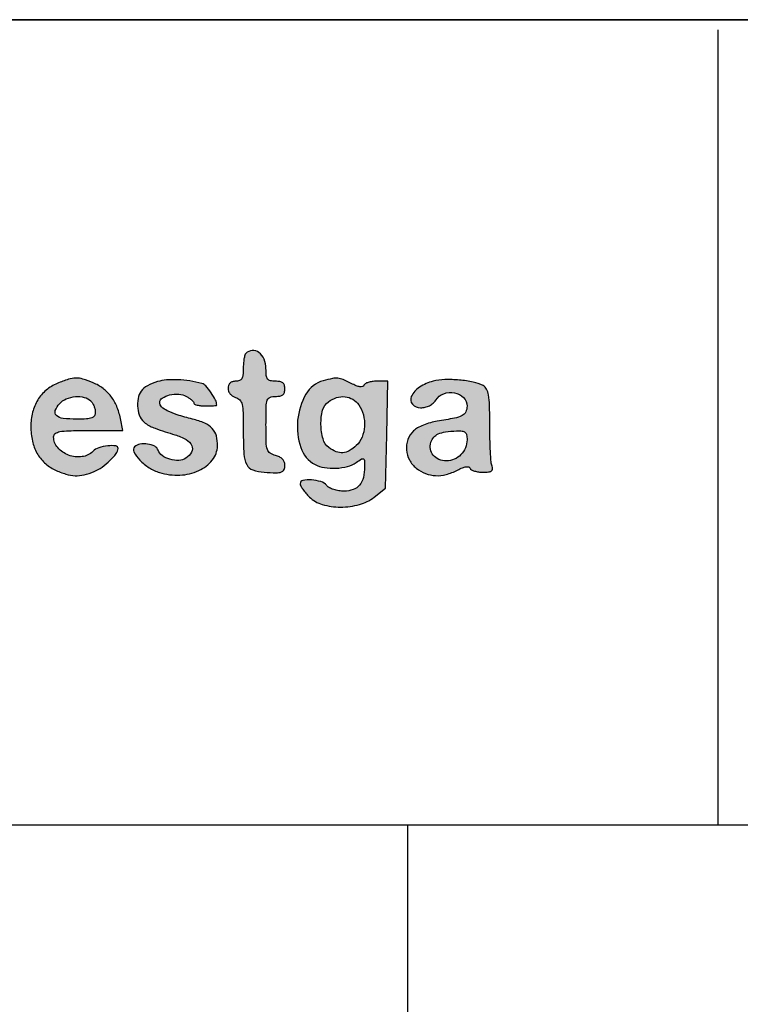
# Model space of a CAD drawing. Header units: millimetres. Extents: x -559 to 10735, y -2326 to 222.
# Tile 246 of 256: x 2414.39 to 2416.61, y -1807.16 to -1804.13. Entities that reach past the tile are written whole.
import ezdxf

# ---------------------------------------------------------------- set-up
doc = ezdxf.new("R2010")
doc.units = ezdxf.units.MM
doc.header["$LTSCALE"] = 4
doc.layers.add('Modelo', color=251, linetype='Continuous')
doc.layers.add('Texto Cabeçalho', color=3, linetype='Continuous')

msp = doc.modelspace()

# ---------------------------------------------------------------- hatches: boundary and pattern name
at = {"layer": 'Texto Cabeçalho', "true_color": 0x000000}
h = msp.add_hatch(color=18, dxfattribs=at)
h.dxf.hatch_style = 1
h.paths.add_polyline_path([(2414.5021, -1805.4019, -0.113871), (2414.5159, -1805.396, -0.04008), (2414.5438, -1805.3932, -0.005228), (2414.6037, -1805.3925), (2414.7103, -1805.3925), (2414.7029, -1805.3552, 0.048578), (2414.6915, -1805.3177, 0.065059), (2414.6738, -1805.2869, 0.068572), (2414.6497, -1805.2629, 0.062515), (2414.6192, -1805.2454, 0.023173), (2414.5871, -1805.2337, 0.080221), (2414.5653, -1805.2306, 0.075403), (2414.5429, -1805.2344, 0.018955), (2414.5081, -1805.2473, 0.076875), (2414.4738, -1805.2682, 0.080553), (2414.4481, -1805.2982, 0.076557), (2414.4323, -1805.3362, 0.060775), (2414.4269, -1805.3803, 0.052656), (2414.4316, -1805.4251, 0.074597), (2414.4457, -1805.4625, 0.080636), (2414.4691, -1805.4921, 0.074541), (2414.5012, -1805.5137, 0.034396), (2414.5347, -1805.5269, 0.065799), (2414.5631, -1805.5319, 0.069298), (2414.5908, -1805.5292, 0.042275), (2414.6221, -1805.5189, 0.054982), (2414.6462, -1805.5053, 0.036275), (2414.6705, -1805.485, 0.034641), (2414.6899, -1805.4636, 0.160063), (2414.6955, -1805.4481, 0.390518), (2414.6883, -1805.4398, 0.056062), (2414.6637, -1805.4398, 0.050936), (2414.6361, -1805.4458, 0.117799), (2414.6181, -1805.4568, -0.16673), (2414.5847, -1805.4731, -0.120242), (2414.5432, -1805.4684, -0.124135), (2414.5096, -1805.4453, -0.18266), (2414.497, -1805.4121, -0.238399)])
h.paths.add_polyline_path([(2414.5022, -1805.3311, -0.091609), (2414.5152, -1805.31, -0.108903), (2414.5361, -1805.2951, -0.078201), (2414.564, -1805.2881, -0.081241), (2414.5916, -1805.2902, -0.13845), (2414.6116, -1805.3014, -0.062207), (2414.6169, -1805.3083, -0.039117), (2414.6215, -1805.3174, -0.038824), (2414.6246, -1805.3273, -0.056382), (2414.6256, -1805.3364, -0.139014), (2414.6226, -1805.347, -0.168808), (2414.6147, -1805.3535, -0.074881), (2414.5988, -1805.3567, -0.012599), (2414.5678, -1805.3575, -0.02814), (2414.526, -1805.3551, -0.156678), (2414.5057, -1805.346, -0.311186)], flags=16)
h.paths.add_polyline_path([(2414.8101, -1805.3857, 0.01235), (2414.8711, -1805.4058, -0.055419), (2414.9053, -1805.4205, -0.154763), (2414.9228, -1805.4394, -0.239194), (2414.9223, -1805.4593, -0.128236), (2414.905, -1805.4777, -0.132572), (2414.8831, -1805.4845, -0.077903), (2414.8557, -1805.4812, -0.080674), (2414.8315, -1805.4699, -0.168057), (2414.8193, -1805.4535, 0.202023), (2414.8087, -1805.4411, 0.079859), (2414.7869, -1805.4342, 0.076974), (2414.7632, -1805.4344, 0.15765), (2414.7468, -1805.4427, 0.332869), (2414.7445, -1805.4587, 0.066485), (2414.7627, -1805.4835, 0.056587), (2414.7917, -1805.5075, 0.072154), (2414.8231, -1805.5221, 0.083014), (2414.8862, -1805.5301, 0.097651), (2414.9447, -1805.5161, 0.116791), (2414.9861, -1805.4838, 0.163369), (2415.0022, -1805.4401, 0.072663), (2414.9986, -1805.4093, 0.122125), (2414.9861, -1805.3866, 0.102823), (2414.9626, -1805.3699, 0.04161), (2414.9252, -1805.3572, -0.012751), (2414.8777, -1805.3439, -0.042101), (2414.8475, -1805.3317, -0.07158), (2414.83, -1805.3196, -0.207626), (2414.8243, -1805.3064, -0.255969), (2414.8321, -1805.2923, -0.085662), (2414.8545, -1805.2828, -0.073886), (2414.8825, -1805.2806, -0.10615), (2414.9064, -1805.2875, -0.026102), (2414.9152, -1805.2928, -0.033758), (2414.9227, -1805.2987, -0.049946), (2414.9299, -1805.3066, 0.44107), (2414.9317, -1805.3114, 0.040945), (2414.9398, -1805.3141, 0.036019), (2414.9512, -1805.316, 0.022477), (2414.9646, -1805.3166, 0.006342), (2414.978, -1805.3164, 0.010544), (2414.9894, -1805.3159, 0.004395), (2414.9988, -1805.3151, 0.389495), (2414.9997, -1805.3142, 0.121245), (2414.9959, -1805.2987, 0.029603), (2414.9822, -1805.276, 0.028452), (2414.9661, -1805.2552, 0.14911), (2414.9541, -1805.2477, 0.027359), (2414.9171, -1805.2398, 0.027599), (2414.8796, -1805.2361, 0.029348), (2414.845, -1805.2366, 0.052114), (2414.817, -1805.2416, 0.051808), (2414.786, -1805.2542, 0.112549), (2414.7667, -1805.2709, 0.119902), (2414.7572, -1805.2936, 0.063393), (2414.7563, -1805.3242, 0.088373), (2414.7638, -1805.351, 0.126496), (2414.7797, -1805.3699, 0.068854)])
h.paths.add_polyline_path([(2415.1526, -1805.223, -0.022931), (2415.1516, -1805.2009, 0.099329), (2415.1459, -1805.1725, 0.135439), (2415.1299, -1805.1521, 0.177459), (2415.109, -1805.1459, 0.181757), (2415.0893, -1805.1549, 0.133829), (2415.0862, -1805.1602, 0.022028), (2415.0838, -1805.1718, 0.022866), (2415.0821, -1805.1861, 0.018427), (2415.0815, -1805.2016, -0.024804), (2415.0805, -1805.2217, -0.110756), (2415.0768, -1805.2328, -0.174053), (2415.0697, -1805.2386, -0.085474), (2415.0581, -1805.2406, 0.071854), (2415.0481, -1805.242, 0.117651), (2415.0408, -1805.2462, 0.122574), (2415.0363, -1805.2532, 0.082072), (2415.0347, -1805.2626, 0.097504), (2415.0365, -1805.2715, 0.076301), (2415.0416, -1805.28, 0.074004), (2415.0491, -1805.2867, 0.081717), (2415.0581, -1805.2907, -0.145612), (2415.0707, -1805.2983, -0.130186), (2415.0777, -1805.3119, -0.049038), (2415.0808, -1805.3377, -0.005703), (2415.0815, -1805.3959, 0.014049), (2415.0835, -1805.4658, 0.10478), (2415.0921, -1805.4976, 0.190915), (2415.1107, -1805.514, 0.068962), (2415.1458, -1805.5212, 0.011052), (2415.1825, -1805.5229, 0.089181), (2415.1991, -1805.5203, 0.209026), (2415.2072, -1805.5129, 0.103767), (2415.2101, -1805.499, 0.102549), (2415.2081, -1805.4893, 0.09348), (2415.2023, -1805.4808, 0.080963), (2415.1931, -1805.4741, 0.055091), (2415.1808, -1805.4696, -0.085661), (2415.1642, -1805.4622, -0.172689), (2415.1558, -1805.4509, -0.068807), (2415.1523, -1805.4295, -0.006072), (2415.1516, -1805.3747, -0.005), (2415.1522, -1805.3183, -0.07577), (2415.1555, -1805.299, -0.227977), (2415.1639, -1805.2903, -0.088152), (2415.1808, -1805.2873, 0.044917), (2415.1947, -1805.2861, 0.124433), (2415.2035, -1805.2821, 0.149479), (2415.2084, -1805.2749, 0.07578), (2415.2101, -1805.264, 0.07578), (2415.2084, -1805.253, 0.149479), (2415.2035, -1805.2458, 0.124433), (2415.1947, -1805.2418, 0.044917), (2415.1808, -1805.2406, -0.050044), (2415.165, -1805.239, -0.186049), (2415.1567, -1805.2337, -0.136666)])
h.paths.add_polyline_path([(2415.5275, -1805.2406), (2415.4925, -1805.2406, 0.033181), (2415.4788, -1805.2415, 0.043568), (2415.4666, -1805.2442, 0.050115), (2415.4573, -1805.2482, 0.187636), (2415.4534, -1805.253, -0.247449), (2415.4492, -1805.257, -0.10686), (2415.4413, -1805.2575, -0.060386), (2415.4297, -1805.2543, -0.023082), (2415.4144, -1805.2472, 0.019444), (2415.3895, -1805.2354, 0.077502), (2415.3733, -1805.2313, 0.074546), (2415.3562, -1805.2323, 0.017156), (2415.328, -1805.2391, 0.196809), (2415.2748, -1805.2805, 0.106383), (2415.2492, -1805.3608, 0.105474), (2415.2588, -1805.4452, 0.191241), (2415.3029, -1805.4974, 0.085158), (2415.3315, -1805.5069, 0.050096), (2415.3675, -1805.5088, 0.050301), (2415.403, -1805.5034, 0.090587), (2415.4296, -1805.4912, -0.012552), (2415.4461, -1805.4803, -0.257457), (2415.4519, -1805.4799, -0.273567), (2415.455, -1805.4846, -0.013884), (2415.4555, -1805.5037, -0.05592), (2415.4518, -1805.5375, -0.118454), (2415.4401, -1805.5611, -0.135537), (2415.4203, -1805.5748, -0.084417), (2415.3923, -1805.5796, -0.04037), (2415.3762, -1805.5783, -0.038681), (2415.3604, -1805.5744, -0.041248), (2415.347, -1805.5688, -0.099612), (2415.3387, -1805.562, 0.147033), (2415.3209, -1805.5502, 0.057385), (2415.2916, -1805.5449, 0.064117), (2415.2652, -1805.5466, 0.359237), (2415.2568, -1805.5567, 0.130215), (2415.2585, -1805.5632, 0.023416), (2415.2653, -1805.5738, 0.023868), (2415.2745, -1805.5858, 0.019589), (2415.2855, -1805.5976, 0.128655), (2415.3249, -1805.6207, 0.067817), (2415.3814, -1805.6285, 0.066219), (2415.4397, -1805.6209, 0.103511), (2415.4848, -1805.5982), (2415.5198, -1805.5701), (2415.5236, -1805.4054)])
h.paths.add_polyline_path([(2415.4516, -1805.3442, -0.078162), (2415.4551, -1805.3797, -0.08106), (2415.4475, -1805.4133, -0.110055), (2415.43, -1805.4388, -0.05576), (2415.4083, -1805.4549, -0.113803), (2415.3882, -1805.4612, -0.118156), (2415.3678, -1805.4579, -0.06293), (2415.3456, -1805.4451, -0.1635), (2415.3274, -1805.4184, -0.06554), (2415.321, -1805.374, -0.065846), (2415.3262, -1805.3299, -0.17401), (2415.3438, -1805.3039, -0.081368), (2415.3691, -1805.2911, -0.102035), (2415.3952, -1805.2884, -0.109501), (2415.4189, -1805.2962, -0.106286), (2415.4374, -1805.3133, -0.089684)], flags=16)
h.paths.add_polyline_path([(2415.8406, -1805.3142, 0.036016), (2415.8375, -1805.2829, 0.07733), (2415.8315, -1805.2647, 0.153756), (2415.8208, -1805.254, 0.069667), (2415.7905, -1805.2432, 0.029511), (2415.7478, -1805.2369, 0.029541), (2415.7031, -1805.2356, 0.051631), (2415.6665, -1805.2405, 0.085642), (2415.6247, -1805.2586, 0.13911), (2415.5995, -1805.2876, 0.300432), (2415.603, -1805.3112, 0.213781), (2415.6281, -1805.3224, 0.056561), (2415.6423, -1805.3208, 0.059268), (2415.6555, -1805.316, 0.06217), (2415.6667, -1805.3086, 0.075491), (2415.6749, -1805.299, -0.163422), (2415.6992, -1805.279, -0.138242), (2415.7325, -1805.276, -0.151603), (2415.7603, -1805.2907, -0.198567), (2415.7712, -1805.317, -0.109936), (2415.7672, -1805.335, -0.167168), (2415.7561, -1805.3464, -0.0704), (2415.7327, -1805.3544, -0.008633), (2415.6793, -1805.3637, 0.031451), (2415.6582, -1805.3684, 0.027553), (2415.6369, -1805.3758, 0.028543), (2415.6183, -1805.3847, 0.070294), (2415.6063, -1805.3938, 0.107636), (2415.589, -1805.4207, 0.108361), (2415.5845, -1805.4524, 0.106663), (2415.5937, -1805.4834, 0.101341), (2415.6149, -1805.5086, 0.072013), (2415.6435, -1805.525, 0.083264), (2415.6742, -1805.5317, 0.077928), (2415.7069, -1805.5281, 0.054111), (2415.7417, -1805.5145, -0.023082), (2415.757, -1805.5074, -0.060386), (2415.7686, -1805.5042, -0.10686), (2415.7765, -1805.5047, -0.247449), (2415.7807, -1805.5087, 0.188788), (2415.7846, -1805.5135, 0.049671), (2415.794, -1805.5175, 0.043241), (2415.8063, -1805.5202, 0.032838), (2415.8201, -1805.5211, 0.022226), (2415.8377, -1805.5203, 0.123286), (2415.8466, -1805.5173, 0.241912), (2415.8499, -1805.5116, 0.102416), (2415.8484, -1805.5026, -0.071957), (2415.8456, -1805.4903, -0.005942), (2415.8434, -1805.4574, -0.007853), (2415.8418, -1805.4178, -0.005973), (2415.8413, -1805.3745, 0.006065)])
h.paths.add_polyline_path([(2415.7651, -1805.3982, -0.172242), (2415.7698, -1805.4062, -0.047364), (2415.7712, -1805.4209, -0.096839), (2415.7663, -1805.4458, -0.097339), (2415.7524, -1805.4669, -0.098406), (2415.7318, -1805.4811, -0.101383), (2415.7075, -1805.4861, -0.098385), (2415.6846, -1805.4815, -0.121124), (2415.6671, -1805.4687, -0.129792), (2415.6584, -1805.45, -0.122461), (2415.6597, -1805.4289, -0.103308), (2415.6684, -1805.4134, -0.109403), (2415.6825, -1805.4031, -0.071406), (2415.7046, -1805.3969, -0.022133), (2415.739, -1805.3939, -0.034533), (2415.756, -1805.3943, -0.151976)], flags=16)
h = msp.add_hatch(color=18, dxfattribs=at)
h.dxf.hatch_style = 1
h.paths.add_polyline_path([(2414.5021, -1805.4019, -0.113871), (2414.5159, -1805.396, -0.04008), (2414.5438, -1805.3932, -0.005228), (2414.6037, -1805.3925), (2414.7103, -1805.3925), (2414.7029, -1805.3552, 0.048578), (2414.6915, -1805.3177, 0.065059), (2414.6738, -1805.2869, 0.068572), (2414.6497, -1805.2629, 0.062515), (2414.6192, -1805.2454, 0.023173), (2414.5871, -1805.2337, 0.080221), (2414.5653, -1805.2306, 0.075403), (2414.5429, -1805.2344, 0.018955), (2414.5081, -1805.2473, 0.076875), (2414.4738, -1805.2682, 0.080553), (2414.4481, -1805.2982, 0.076557), (2414.4323, -1805.3362, 0.060775), (2414.4269, -1805.3803, 0.052656), (2414.4316, -1805.4251, 0.074597), (2414.4457, -1805.4625, 0.080636), (2414.4691, -1805.4921, 0.074541), (2414.5012, -1805.5137, 0.034396), (2414.5347, -1805.5269, 0.065799), (2414.5631, -1805.5319, 0.069298), (2414.5908, -1805.5292, 0.042275), (2414.6221, -1805.5189, 0.054982), (2414.6462, -1805.5053, 0.036275), (2414.6705, -1805.485, 0.034641), (2414.6899, -1805.4636, 0.160063), (2414.6955, -1805.4481, 0.390518), (2414.6883, -1805.4398, 0.056062), (2414.6637, -1805.4398, 0.050936), (2414.6361, -1805.4458, 0.117799), (2414.6181, -1805.4568, -0.16673), (2414.5847, -1805.4731, -0.120242), (2414.5432, -1805.4684, -0.124135), (2414.5096, -1805.4453, -0.18266), (2414.497, -1805.4121, -0.238399)])
h.paths.add_polyline_path([(2414.5022, -1805.3311, -0.091609), (2414.5152, -1805.31, -0.108903), (2414.5361, -1805.2951, -0.078201), (2414.564, -1805.2881, -0.081241), (2414.5916, -1805.2902, -0.13845), (2414.6116, -1805.3014, -0.062207), (2414.6169, -1805.3083, -0.039117), (2414.6215, -1805.3174, -0.038824), (2414.6246, -1805.3273, -0.056382), (2414.6256, -1805.3364, -0.139014), (2414.6226, -1805.347, -0.168808), (2414.6147, -1805.3535, -0.074881), (2414.5988, -1805.3567, -0.012599), (2414.5678, -1805.3575, -0.02814), (2414.526, -1805.3551, -0.156678), (2414.5057, -1805.346, -0.311186)], flags=16)
h.paths.add_polyline_path([(2414.8101, -1805.3857, 0.01235), (2414.8711, -1805.4058, -0.055419), (2414.9053, -1805.4205, -0.154763), (2414.9228, -1805.4394, -0.239194), (2414.9223, -1805.4593, -0.128236), (2414.905, -1805.4777, -0.132572), (2414.8831, -1805.4845, -0.077903), (2414.8557, -1805.4812, -0.080674), (2414.8315, -1805.4699, -0.168057), (2414.8193, -1805.4535, 0.202023), (2414.8087, -1805.4411, 0.079859), (2414.7869, -1805.4342, 0.076974), (2414.7632, -1805.4344, 0.15765), (2414.7468, -1805.4427, 0.332869), (2414.7445, -1805.4587, 0.066485), (2414.7627, -1805.4835, 0.056587), (2414.7917, -1805.5075, 0.072154), (2414.8231, -1805.5221, 0.083014), (2414.8862, -1805.5301, 0.097651), (2414.9447, -1805.5161, 0.116791), (2414.9861, -1805.4838, 0.163369), (2415.0022, -1805.4401, 0.072663), (2414.9986, -1805.4093, 0.122125), (2414.9861, -1805.3866, 0.102823), (2414.9626, -1805.3699, 0.04161), (2414.9252, -1805.3572, -0.012751), (2414.8777, -1805.3439, -0.042101), (2414.8475, -1805.3317, -0.07158), (2414.83, -1805.3196, -0.207626), (2414.8243, -1805.3064, -0.255969), (2414.8321, -1805.2923, -0.085662), (2414.8545, -1805.2828, -0.073886), (2414.8825, -1805.2806, -0.10615), (2414.9064, -1805.2875, -0.026102), (2414.9152, -1805.2928, -0.033758), (2414.9227, -1805.2987, -0.049946), (2414.9299, -1805.3066, 0.44107), (2414.9317, -1805.3114, 0.040945), (2414.9398, -1805.3141, 0.036019), (2414.9512, -1805.316, 0.022477), (2414.9646, -1805.3166, 0.006342), (2414.978, -1805.3164, 0.010544), (2414.9894, -1805.3159, 0.004395), (2414.9988, -1805.3151, 0.389495), (2414.9997, -1805.3142, 0.121245), (2414.9959, -1805.2987, 0.029603), (2414.9822, -1805.276, 0.028452), (2414.9661, -1805.2552, 0.14911), (2414.9541, -1805.2477, 0.027359), (2414.9171, -1805.2398, 0.027599), (2414.8796, -1805.2361, 0.029348), (2414.845, -1805.2366, 0.052114), (2414.817, -1805.2416, 0.051808), (2414.786, -1805.2542, 0.112549), (2414.7667, -1805.2709, 0.119902), (2414.7572, -1805.2936, 0.063393), (2414.7563, -1805.3242, 0.088373), (2414.7638, -1805.351, 0.126496), (2414.7797, -1805.3699, 0.068854)])
h.paths.add_polyline_path([(2415.1526, -1805.223, -0.022931), (2415.1516, -1805.2009, 0.099329), (2415.1459, -1805.1725, 0.135439), (2415.1299, -1805.1521, 0.177459), (2415.109, -1805.1459, 0.181757), (2415.0893, -1805.1549, 0.133829), (2415.0862, -1805.1602, 0.022028), (2415.0838, -1805.1718, 0.022866), (2415.0821, -1805.1861, 0.018427), (2415.0815, -1805.2016, -0.024804), (2415.0805, -1805.2217, -0.110756), (2415.0768, -1805.2328, -0.174053), (2415.0697, -1805.2386, -0.085474), (2415.0581, -1805.2406, 0.071854), (2415.0481, -1805.242, 0.117651), (2415.0408, -1805.2462, 0.122574), (2415.0363, -1805.2532, 0.082072), (2415.0347, -1805.2626, 0.097504), (2415.0365, -1805.2715, 0.076301), (2415.0416, -1805.28, 0.074004), (2415.0491, -1805.2867, 0.081717), (2415.0581, -1805.2907, -0.145612), (2415.0707, -1805.2983, -0.130186), (2415.0777, -1805.3119, -0.049038), (2415.0808, -1805.3377, -0.005703), (2415.0815, -1805.3959, 0.014049), (2415.0835, -1805.4658, 0.10478), (2415.0921, -1805.4976, 0.190915), (2415.1107, -1805.514, 0.068962), (2415.1458, -1805.5212, 0.011052), (2415.1825, -1805.5229, 0.089181), (2415.1991, -1805.5203, 0.209026), (2415.2072, -1805.5129, 0.103767), (2415.2101, -1805.499, 0.102549), (2415.2081, -1805.4893, 0.09348), (2415.2023, -1805.4808, 0.080963), (2415.1931, -1805.4741, 0.055091), (2415.1808, -1805.4696, -0.085661), (2415.1642, -1805.4622, -0.172689), (2415.1558, -1805.4509, -0.068807), (2415.1523, -1805.4295, -0.006072), (2415.1516, -1805.3747, -0.005), (2415.1522, -1805.3183, -0.07577), (2415.1555, -1805.299, -0.227977), (2415.1639, -1805.2903, -0.088152), (2415.1808, -1805.2873, 0.044917), (2415.1947, -1805.2861, 0.124433), (2415.2035, -1805.2821, 0.149479), (2415.2084, -1805.2749, 0.07578), (2415.2101, -1805.264, 0.07578), (2415.2084, -1805.253, 0.149479), (2415.2035, -1805.2458, 0.124433), (2415.1947, -1805.2418, 0.044917), (2415.1808, -1805.2406, -0.050044), (2415.165, -1805.239, -0.186049), (2415.1567, -1805.2337, -0.136666)])
h.paths.add_polyline_path([(2415.5275, -1805.2406), (2415.4925, -1805.2406, 0.033181), (2415.4788, -1805.2415, 0.043568), (2415.4666, -1805.2442, 0.050115), (2415.4573, -1805.2482, 0.187636), (2415.4534, -1805.253, -0.247449), (2415.4492, -1805.257, -0.10686), (2415.4413, -1805.2575, -0.060386), (2415.4297, -1805.2543, -0.023082), (2415.4144, -1805.2472, 0.019444), (2415.3895, -1805.2354, 0.077502), (2415.3733, -1805.2313, 0.074546), (2415.3562, -1805.2323, 0.017156), (2415.328, -1805.2391, 0.196809), (2415.2748, -1805.2805, 0.106383), (2415.2492, -1805.3608, 0.105474), (2415.2588, -1805.4452, 0.191241), (2415.3029, -1805.4974, 0.085158), (2415.3315, -1805.5069, 0.050096), (2415.3675, -1805.5088, 0.050301), (2415.403, -1805.5034, 0.090587), (2415.4296, -1805.4912, -0.012552), (2415.4461, -1805.4803, -0.257457), (2415.4519, -1805.4799, -0.273567), (2415.455, -1805.4846, -0.013884), (2415.4555, -1805.5037, -0.05592), (2415.4518, -1805.5375, -0.118454), (2415.4401, -1805.5611, -0.135537), (2415.4203, -1805.5748, -0.084417), (2415.3923, -1805.5796, -0.04037), (2415.3762, -1805.5783, -0.038681), (2415.3604, -1805.5744, -0.041248), (2415.347, -1805.5688, -0.099612), (2415.3387, -1805.562, 0.147033), (2415.3209, -1805.5502, 0.057385), (2415.2916, -1805.5449, 0.064117), (2415.2652, -1805.5466, 0.359237), (2415.2568, -1805.5567, 0.130215), (2415.2585, -1805.5632, 0.023416), (2415.2653, -1805.5738, 0.023868), (2415.2745, -1805.5858, 0.019589), (2415.2855, -1805.5976, 0.128655), (2415.3249, -1805.6207, 0.067817), (2415.3814, -1805.6285, 0.066219), (2415.4397, -1805.6209, 0.103511), (2415.4848, -1805.5982), (2415.5198, -1805.5701), (2415.5236, -1805.4054)])
h.paths.add_polyline_path([(2415.4516, -1805.3442, -0.078162), (2415.4551, -1805.3797, -0.08106), (2415.4475, -1805.4133, -0.110055), (2415.43, -1805.4388, -0.05576), (2415.4083, -1805.4549, -0.113803), (2415.3882, -1805.4612, -0.118156), (2415.3678, -1805.4579, -0.06293), (2415.3456, -1805.4451, -0.1635), (2415.3274, -1805.4184, -0.06554), (2415.321, -1805.374, -0.065846), (2415.3262, -1805.3299, -0.17401), (2415.3438, -1805.3039, -0.081368), (2415.3691, -1805.2911, -0.102035), (2415.3952, -1805.2884, -0.109501), (2415.4189, -1805.2962, -0.106286), (2415.4374, -1805.3133, -0.089684)], flags=16)
h.paths.add_polyline_path([(2415.8406, -1805.3142, 0.036016), (2415.8375, -1805.2829, 0.07733), (2415.8315, -1805.2647, 0.153756), (2415.8208, -1805.254, 0.069667), (2415.7905, -1805.2432, 0.029511), (2415.7478, -1805.2369, 0.029541), (2415.7031, -1805.2356, 0.051631), (2415.6665, -1805.2405, 0.085642), (2415.6247, -1805.2586, 0.13911), (2415.5995, -1805.2876, 0.300432), (2415.603, -1805.3112, 0.213781), (2415.6281, -1805.3224, 0.056561), (2415.6423, -1805.3208, 0.059268), (2415.6555, -1805.316, 0.06217), (2415.6667, -1805.3086, 0.075491), (2415.6749, -1805.299, -0.163422), (2415.6992, -1805.279, -0.138242), (2415.7325, -1805.276, -0.151603), (2415.7603, -1805.2907, -0.198567), (2415.7712, -1805.317, -0.109936), (2415.7672, -1805.335, -0.167168), (2415.7561, -1805.3464, -0.0704), (2415.7327, -1805.3544, -0.008633), (2415.6793, -1805.3637, 0.031451), (2415.6582, -1805.3684, 0.027553), (2415.6369, -1805.3758, 0.028543), (2415.6183, -1805.3847, 0.070294), (2415.6063, -1805.3938, 0.107636), (2415.589, -1805.4207, 0.108361), (2415.5845, -1805.4524, 0.106663), (2415.5937, -1805.4834, 0.101341), (2415.6149, -1805.5086, 0.072013), (2415.6435, -1805.525, 0.083264), (2415.6742, -1805.5317, 0.077928), (2415.7069, -1805.5281, 0.054111), (2415.7417, -1805.5145, -0.023082), (2415.757, -1805.5074, -0.060386), (2415.7686, -1805.5042, -0.10686), (2415.7765, -1805.5047, -0.247449), (2415.7807, -1805.5087, 0.188788), (2415.7846, -1805.5135, 0.049671), (2415.794, -1805.5175, 0.043241), (2415.8063, -1805.5202, 0.032838), (2415.8201, -1805.5211, 0.022226), (2415.8377, -1805.5203, 0.123286), (2415.8466, -1805.5173, 0.241912), (2415.8499, -1805.5116, 0.102416), (2415.8484, -1805.5026, -0.071957), (2415.8456, -1805.4903, -0.005942), (2415.8434, -1805.4574, -0.007853), (2415.8418, -1805.4178, -0.005973), (2415.8413, -1805.3745, 0.006065)])
h.paths.add_polyline_path([(2415.7651, -1805.3982, -0.172242), (2415.7698, -1805.4062, -0.047364), (2415.7712, -1805.4209, -0.096839), (2415.7663, -1805.4458, -0.097339), (2415.7524, -1805.4669, -0.098406), (2415.7318, -1805.4811, -0.101383), (2415.7075, -1805.4861, -0.098385), (2415.6846, -1805.4815, -0.121124), (2415.6671, -1805.4687, -0.129792), (2415.6584, -1805.45, -0.122461), (2415.6597, -1805.4289, -0.103308), (2415.6684, -1805.4134, -0.109403), (2415.6825, -1805.4031, -0.071406), (2415.7046, -1805.3969, -0.022133), (2415.739, -1805.3939, -0.034533), (2415.756, -1805.3943, -0.151976)], flags=16)

# ---------------------------------------------------------------- linework, layer by layer
at = {"layer": 'Modelo'}
for p, q in [((2416.5454, -1806.6088), (2416.5454, -1804.157)), ((2416.5454, -1806.6088), (2416.5454, -1804.157)), ((2412.9136, -1806.6088), (2430.869, -1806.6088)), ((2412.9136, -1806.6088), (2430.869, -1806.6088)), ((2415.5878, -1806.6088), (2415.5878, -1808.71)), ((2415.5878, -1806.6088), (2415.5878, -1808.71))]:
    msp.add_line(p, q, dxfattribs=at)
for points in [[(2378.3398, -1804.1256), (2430.869, -1804.1256), (2430.869, -1808.71), (2378.3398, -1808.71)], [(2430.869, -1804.1256), (2378.3398, -1804.1256), (2378.3398, -1808.71), (2430.869, -1808.71)], [(2378.3398, -1804.1256), (2430.869, -1804.1256), (2430.869, -1808.71), (2378.3398, -1808.71)], [(2430.869, -1804.1256), (2378.3398, -1804.1256), (2378.3398, -1808.71), (2430.869, -1808.71)]]:
    msp.add_lwpolyline(points, close=True, dxfattribs=at)
at = {"layer": 'Texto Cabeçalho', "color": 18, "true_color": 0x000000}
for points in [[(2415.0893, -1805.1549, 0.13383), (2415.0862, -1805.1602, 0.022027), (2415.0838, -1805.1718, 0.022866), (2415.0821, -1805.1861, 0.018427), (2415.0815, -1805.2016, -0.024804), (2415.0805, -1805.2217, -0.110756), (2415.0768, -1805.2328, -0.174054), (2415.0697, -1805.2386, -0.085474), (2415.0581, -1805.2406, 0.071854), (2415.0481, -1805.242, 0.117651), (2415.0408, -1805.2462, 0.122573), (2415.0363, -1805.2532, 0.082074), (2415.0347, -1805.2626, 0.097502), (2415.0365, -1805.2715, 0.076311), (2415.0416, -1805.28, 0.073995), (2415.0491, -1805.2867, 0.081717), (2415.0581, -1805.2907, -0.145614), (2415.0707, -1805.2983, -0.130184), (2415.0777, -1805.3119, -0.049038), (2415.0808, -1805.3377, -0.005703), (2415.0815, -1805.3959, 0.014049), (2415.0835, -1805.4658, 0.10478), (2415.0921, -1805.4976, 0.190915), (2415.1107, -1805.514, 0.068962), (2415.1458, -1805.5212, 0.011052), (2415.1825, -1805.5229, 0.089181), (2415.1991, -1805.5203, 0.209026), (2415.2072, -1805.5129, 0.103767), (2415.2101, -1805.499, 0.102549), (2415.2081, -1805.4893, 0.09348), (2415.2023, -1805.4808, 0.080962), (2415.1931, -1805.4741, 0.055092), (2415.1808, -1805.4696, -0.085661), (2415.1642, -1805.4622, -0.172688), (2415.1558, -1805.4509, -0.068807), (2415.1523, -1805.4295, -0.006069), (2415.1516, -1805.3748, -0.005003), (2415.1522, -1805.3183, -0.07577), (2415.1555, -1805.299, -0.227976), (2415.1639, -1805.2903, -0.088152), (2415.1808, -1805.2873, 0.044917), (2415.1947, -1805.2861, 0.124434), (2415.2035, -1805.2821, 0.149477), (2415.2084, -1805.2749, 0.07578), (2415.2101, -1805.264, 0.07578), (2415.2084, -1805.253, 0.149477), (2415.2035, -1805.2458, 0.124434), (2415.1947, -1805.2418, 0.044917), (2415.1808, -1805.2406, -0.050044), (2415.165, -1805.239, -0.186049), (2415.1567, -1805.2337, -0.136666), (2415.1526, -1805.223, -0.022931), (2415.1516, -1805.2009, 0.099329), (2415.1459, -1805.1725, 0.135439), (2415.1299, -1805.1521, 0.177459), (2415.109, -1805.1459, 0.181757)], [(2415.0893, -1805.1549, 0.13383), (2415.0862, -1805.1602, 0.022027), (2415.0838, -1805.1718, 0.022866), (2415.0821, -1805.1861, 0.018427), (2415.0815, -1805.2016, -0.024804), (2415.0805, -1805.2217, -0.110756), (2415.0768, -1805.2328, -0.174054), (2415.0697, -1805.2386, -0.085474), (2415.0581, -1805.2406, 0.071854), (2415.0481, -1805.242, 0.117651), (2415.0408, -1805.2462, 0.122573), (2415.0363, -1805.2532, 0.082074), (2415.0347, -1805.2626, 0.097502), (2415.0365, -1805.2715, 0.076311), (2415.0416, -1805.28, 0.073995), (2415.0491, -1805.2867, 0.081717), (2415.0581, -1805.2907, -0.145614), (2415.0707, -1805.2983, -0.130184), (2415.0777, -1805.3119, -0.049038), (2415.0808, -1805.3377, -0.005703), (2415.0815, -1805.3959, 0.014049), (2415.0835, -1805.4658, 0.10478), (2415.0921, -1805.4976, 0.190915), (2415.1107, -1805.514, 0.068962), (2415.1458, -1805.5212, 0.011052), (2415.1825, -1805.5229, 0.089181), (2415.1991, -1805.5203, 0.209026), (2415.2072, -1805.5129, 0.103767), (2415.2101, -1805.499, 0.102549), (2415.2081, -1805.4893, 0.09348), (2415.2023, -1805.4808, 0.080962), (2415.1931, -1805.4741, 0.055092), (2415.1808, -1805.4696, -0.085661), (2415.1642, -1805.4622, -0.172688), (2415.1558, -1805.4509, -0.068807), (2415.1523, -1805.4295, -0.006069), (2415.1516, -1805.3748, -0.005003), (2415.1522, -1805.3183, -0.07577), (2415.1555, -1805.299, -0.227976), (2415.1639, -1805.2903, -0.088152), (2415.1808, -1805.2873, 0.044917), (2415.1947, -1805.2861, 0.124434), (2415.2035, -1805.2821, 0.149477), (2415.2084, -1805.2749, 0.07578), (2415.2101, -1805.264, 0.07578), (2415.2084, -1805.253, 0.149477), (2415.2035, -1805.2458, 0.124434), (2415.1947, -1805.2418, 0.044917), (2415.1808, -1805.2406, -0.050044), (2415.165, -1805.239, -0.186049), (2415.1567, -1805.2337, -0.136666), (2415.1526, -1805.223, -0.022931), (2415.1516, -1805.2009, 0.099329), (2415.1459, -1805.1725, 0.135439), (2415.1299, -1805.1521, 0.177459), (2415.109, -1805.1459, 0.181757)], [(2414.5081, -1805.2473, 0.076875), (2414.4738, -1805.2682, 0.080556), (2414.4481, -1805.2982, 0.076556), (2414.4323, -1805.3362, 0.060774), (2414.4269, -1805.3803, 0.052657), (2414.4316, -1805.4251, 0.074597), (2414.4457, -1805.4625, 0.080632), (2414.4691, -1805.4921, 0.074544), (2414.5012, -1805.5137, 0.034396), (2414.5347, -1805.5269, 0.065799), (2414.5631, -1805.5319, 0.069299), (2414.5908, -1805.5292, 0.042275), (2414.6221, -1805.5189, 0.054984), (2414.6462, -1805.5053, 0.036273), (2414.6705, -1805.485, 0.034643), (2414.6899, -1805.4636, 0.160063), (2414.6955, -1805.4481, 0.390517), (2414.6883, -1805.4398, 0.056063), (2414.6637, -1805.4398, 0.050935), (2414.6361, -1805.4458, 0.117799), (2414.6181, -1805.4568, -0.166731), (2414.5847, -1805.4731, -0.120236), (2414.5432, -1805.4684, -0.12414), (2414.5096, -1805.4453, -0.18266), (2414.497, -1805.4121, -0.238398), (2414.5021, -1805.4019, -0.113871), (2414.5159, -1805.396, -0.04008), (2414.5438, -1805.3932, -0.005228), (2414.6037, -1805.3925), (2414.7103, -1805.3925), (2414.7029, -1805.3552, 0.048578), (2414.6915, -1805.3177, 0.065057), (2414.6738, -1805.2869, 0.068575), (2414.6497, -1805.2629, 0.062514), (2414.6192, -1805.2454, 0.023173), (2414.5871, -1805.2337, 0.08022), (2414.5653, -1805.2306, 0.075404), (2414.5429, -1805.2344, 0.018955)], [(2414.5081, -1805.2473, 0.076875), (2414.4738, -1805.2682, 0.080556), (2414.4481, -1805.2982, 0.076556), (2414.4323, -1805.3362, 0.060774), (2414.4269, -1805.3803, 0.052657), (2414.4316, -1805.4251, 0.074597), (2414.4457, -1805.4625, 0.080632), (2414.4691, -1805.4921, 0.074544), (2414.5012, -1805.5137, 0.034396), (2414.5347, -1805.5269, 0.065799), (2414.5631, -1805.5319, 0.069299), (2414.5908, -1805.5292, 0.042275), (2414.6221, -1805.5189, 0.054984), (2414.6462, -1805.5053, 0.036273), (2414.6705, -1805.485, 0.034643), (2414.6899, -1805.4636, 0.160063), (2414.6955, -1805.4481, 0.390517), (2414.6883, -1805.4398, 0.056063), (2414.6637, -1805.4398, 0.050935), (2414.6361, -1805.4458, 0.117799), (2414.6181, -1805.4568, -0.166731), (2414.5847, -1805.4731, -0.120236), (2414.5432, -1805.4684, -0.12414), (2414.5096, -1805.4453, -0.18266), (2414.497, -1805.4121, -0.238398), (2414.5021, -1805.4019, -0.113871), (2414.5159, -1805.396, -0.04008), (2414.5438, -1805.3932, -0.005228), (2414.6037, -1805.3925), (2414.7103, -1805.3925), (2414.7029, -1805.3552, 0.048578), (2414.6915, -1805.3177, 0.065057), (2414.6738, -1805.2869, 0.068575), (2414.6497, -1805.2629, 0.062514), (2414.6192, -1805.2454, 0.023173), (2414.5871, -1805.2337, 0.08022), (2414.5653, -1805.2306, 0.075404), (2414.5429, -1805.2344, 0.018955)], [(2414.817, -1805.2416, 0.051806), (2414.786, -1805.2542, 0.112553), (2414.7667, -1805.2709, 0.119897), (2414.7572, -1805.2936, 0.063394), (2414.7563, -1805.3242, 0.088372), (2414.7638, -1805.351, 0.126496), (2414.7797, -1805.3699, 0.068854), (2414.8101, -1805.3857, 0.01235), (2414.8711, -1805.4058, -0.055419), (2414.9053, -1805.4205, -0.154763), (2414.9228, -1805.4394, -0.239194), (2414.9223, -1805.4593, -0.128234), (2414.905, -1805.4777, -0.132575), (2414.8831, -1805.4845, -0.077903), (2414.8557, -1805.4812, -0.080674), (2414.8315, -1805.4699, -0.168057), (2414.8193, -1805.4535, 0.202023), (2414.8087, -1805.4411, 0.079858), (2414.7869, -1805.4342, 0.076975), (2414.7632, -1805.4344, 0.15765), (2414.7468, -1805.4427, 0.332868), (2414.7445, -1805.4587, 0.066484), (2414.7627, -1805.4835, 0.056587), (2414.7917, -1805.5075, 0.072154), (2414.8231, -1805.5221, 0.083015), (2414.8862, -1805.5301, 0.09765), (2414.9447, -1805.5161, 0.11679), (2414.9861, -1805.4838, 0.163367), (2415.0022, -1805.4401, 0.072664), (2414.9986, -1805.4093, 0.122124), (2414.9861, -1805.3866, 0.102824), (2414.9626, -1805.3699, 0.04161), (2414.9252, -1805.3572, -0.012751), (2414.8777, -1805.3439, -0.042101), (2414.8475, -1805.3317, -0.07158), (2414.83, -1805.3196, -0.207626), (2414.8243, -1805.3064, -0.255969), (2414.8321, -1805.2923, -0.085662), (2414.8545, -1805.2828, -0.073885), (2414.8825, -1805.2806, -0.106152), (2414.9064, -1805.2875, -0.026101), (2414.9152, -1805.2928, -0.03376), (2414.9227, -1805.2987, -0.035864), (2414.9281, -1805.3042, -0.175941), (2414.9295, -1805.3082, 0.30201), (2414.9317, -1805.3114, 0.040944), (2414.9398, -1805.3141, 0.03602), (2414.9512, -1805.316, 0.022477), (2414.9646, -1805.3166, 0.006342), (2414.978, -1805.3164, 0.010545), (2414.9894, -1805.3159, 0.004395), (2414.9988, -1805.3151, 0.389495), (2414.9997, -1805.3142, 0.121245), (2414.9959, -1805.2987, 0.029611), (2414.9822, -1805.276, 0.028445), (2414.9661, -1805.2552, 0.149111), (2414.9541, -1805.2477, 0.027359), (2414.9171, -1805.2398, 0.027599), (2414.8796, -1805.2361, 0.029348), (2414.845, -1805.2366, 0.052116)], [(2414.817, -1805.2416, 0.051806), (2414.786, -1805.2542, 0.112553), (2414.7667, -1805.2709, 0.119897), (2414.7572, -1805.2936, 0.063394), (2414.7563, -1805.3242, 0.088372), (2414.7638, -1805.351, 0.126496), (2414.7797, -1805.3699, 0.068854), (2414.8101, -1805.3857, 0.01235), (2414.8711, -1805.4058, -0.055419), (2414.9053, -1805.4205, -0.154763), (2414.9228, -1805.4394, -0.239194), (2414.9223, -1805.4593, -0.128234), (2414.905, -1805.4777, -0.132575), (2414.8831, -1805.4845, -0.077903), (2414.8557, -1805.4812, -0.080674), (2414.8315, -1805.4699, -0.168057), (2414.8193, -1805.4535, 0.202023), (2414.8087, -1805.4411, 0.079858), (2414.7869, -1805.4342, 0.076975), (2414.7632, -1805.4344, 0.15765), (2414.7468, -1805.4427, 0.332868), (2414.7445, -1805.4587, 0.066484), (2414.7627, -1805.4835, 0.056587), (2414.7917, -1805.5075, 0.072154), (2414.8231, -1805.5221, 0.083015), (2414.8862, -1805.5301, 0.09765), (2414.9447, -1805.5161, 0.11679), (2414.9861, -1805.4838, 0.163367), (2415.0022, -1805.4401, 0.072664), (2414.9986, -1805.4093, 0.122124), (2414.9861, -1805.3866, 0.102824), (2414.9626, -1805.3699, 0.04161), (2414.9252, -1805.3572, -0.012751), (2414.8777, -1805.3439, -0.042101), (2414.8475, -1805.3317, -0.07158), (2414.83, -1805.3196, -0.207626), (2414.8243, -1805.3064, -0.255969), (2414.8321, -1805.2923, -0.085662), (2414.8545, -1805.2828, -0.073885), (2414.8825, -1805.2806, -0.106152), (2414.9064, -1805.2875, -0.026101), (2414.9152, -1805.2928, -0.03376), (2414.9227, -1805.2987, -0.035864), (2414.9281, -1805.3042, -0.175941), (2414.9295, -1805.3082, 0.30201), (2414.9317, -1805.3114, 0.040944), (2414.9398, -1805.3141, 0.03602), (2414.9512, -1805.316, 0.022477), (2414.9646, -1805.3166, 0.006342), (2414.978, -1805.3164, 0.010545), (2414.9894, -1805.3159, 0.004395), (2414.9988, -1805.3151, 0.389495), (2414.9997, -1805.3142, 0.121245), (2414.9959, -1805.2987, 0.029611), (2414.9822, -1805.276, 0.028445), (2414.9661, -1805.2552, 0.149111), (2414.9541, -1805.2477, 0.027359), (2414.9171, -1805.2398, 0.027599), (2414.8796, -1805.2361, 0.029348), (2414.845, -1805.2366, 0.052116)], [(2415.328, -1805.2391, 0.196809), (2415.2748, -1805.2805, 0.106383), (2415.2492, -1805.3608, 0.105474), (2415.2588, -1805.4452, 0.191244), (2415.3029, -1805.4974, 0.085154), (2415.3315, -1805.5069, 0.050096), (2415.3675, -1805.5088, 0.050301), (2415.403, -1805.5034, 0.090587), (2415.4296, -1805.4912, -0.012552), (2415.4461, -1805.4803, -0.257457), (2415.4519, -1805.4799, -0.273567), (2415.455, -1805.4846, -0.013884), (2415.4555, -1805.5037, -0.05592), (2415.4518, -1805.5375, -0.118454), (2415.4401, -1805.5611, -0.135536), (2415.4203, -1805.5748, -0.084417), (2415.3923, -1805.5796, -0.040357), (2415.3763, -1805.5783, -0.038692), (2415.3604, -1805.5744, -0.041249), (2415.347, -1805.5688, -0.099612), (2415.3387, -1805.562, 0.147033), (2415.3209, -1805.5502, 0.057383), (2415.2916, -1805.5449, 0.064119), (2415.2652, -1805.5466, 0.359236), (2415.2568, -1805.5567, 0.130216), (2415.2585, -1805.5632, 0.023416), (2415.2653, -1805.5738, 0.023867), (2415.2745, -1805.5858, 0.01959), (2415.2855, -1805.5976, 0.128655), (2415.3249, -1805.6207, 0.067817), (2415.3814, -1805.6285, 0.066219), (2415.4397, -1805.6209, 0.103511), (2415.4848, -1805.5982), (2415.5198, -1805.5701), (2415.5236, -1805.4054), (2415.5275, -1805.2406), (2415.4925, -1805.2406, 0.033181), (2415.4788, -1805.2415, 0.043567), (2415.4666, -1805.2442, 0.050115), (2415.4573, -1805.2482, 0.187636), (2415.4534, -1805.253, -0.24745), (2415.4492, -1805.257, -0.106859), (2415.4413, -1805.2575, -0.060386), (2415.4297, -1805.2543, -0.023082), (2415.4144, -1805.2472, 0.019444), (2415.3895, -1805.2354, 0.077509), (2415.3733, -1805.2313, 0.07454), (2415.3562, -1805.2323, 0.017156)], [(2415.328, -1805.2391, 0.196809), (2415.2748, -1805.2805, 0.106383), (2415.2492, -1805.3608, 0.105474), (2415.2588, -1805.4452, 0.191244), (2415.3029, -1805.4974, 0.085154), (2415.3315, -1805.5069, 0.050096), (2415.3675, -1805.5088, 0.050301), (2415.403, -1805.5034, 0.090587), (2415.4296, -1805.4912, -0.012552), (2415.4461, -1805.4803, -0.257457), (2415.4519, -1805.4799, -0.273567), (2415.455, -1805.4846, -0.013884), (2415.4555, -1805.5037, -0.05592), (2415.4518, -1805.5375, -0.118454), (2415.4401, -1805.5611, -0.135536), (2415.4203, -1805.5748, -0.084417), (2415.3923, -1805.5796, -0.040357), (2415.3763, -1805.5783, -0.038692), (2415.3604, -1805.5744, -0.041249), (2415.347, -1805.5688, -0.099612), (2415.3387, -1805.562, 0.147033), (2415.3209, -1805.5502, 0.057383), (2415.2916, -1805.5449, 0.064119), (2415.2652, -1805.5466, 0.359236), (2415.2568, -1805.5567, 0.130216), (2415.2585, -1805.5632, 0.023416), (2415.2653, -1805.5738, 0.023867), (2415.2745, -1805.5858, 0.01959), (2415.2855, -1805.5976, 0.128655), (2415.3249, -1805.6207, 0.067817), (2415.3814, -1805.6285, 0.066219), (2415.4397, -1805.6209, 0.103511), (2415.4848, -1805.5982), (2415.5198, -1805.5701), (2415.5236, -1805.4054), (2415.5275, -1805.2406), (2415.4925, -1805.2406, 0.033181), (2415.4788, -1805.2415, 0.043567), (2415.4666, -1805.2442, 0.050115), (2415.4573, -1805.2482, 0.187636), (2415.4534, -1805.253, -0.24745), (2415.4492, -1805.257, -0.106859), (2415.4413, -1805.2575, -0.060386), (2415.4297, -1805.2543, -0.023082), (2415.4144, -1805.2472, 0.019444), (2415.3895, -1805.2354, 0.077509), (2415.3733, -1805.2313, 0.07454), (2415.3562, -1805.2323, 0.017156)], [(2415.6665, -1805.2405, 0.085643), (2415.6247, -1805.2586, 0.139111), (2415.5995, -1805.2876, 0.30043), (2415.603, -1805.3112, 0.213781), (2415.6281, -1805.3224, 0.056559), (2415.6423, -1805.3208, 0.059271), (2415.6555, -1805.316, 0.062169), (2415.6667, -1805.3086, 0.075491), (2415.6749, -1805.299, -0.163421), (2415.6992, -1805.279, -0.138241), (2415.7325, -1805.276, -0.151604), (2415.7603, -1805.2907, -0.198569), (2415.7712, -1805.317, -0.109935), (2415.7672, -1805.335, -0.167168), (2415.7561, -1805.3464, -0.0704), (2415.7327, -1805.3544, -0.008633), (2415.6793, -1805.3637, 0.031451), (2415.6582, -1805.3684, 0.027552), (2415.6369, -1805.3758, 0.028544), (2415.6183, -1805.3847, 0.070293), (2415.6063, -1805.3938, 0.107636), (2415.589, -1805.4207, 0.108364), (2415.5845, -1805.4524, 0.106657), (2415.5937, -1805.4834, 0.101343), (2415.6149, -1805.5086, 0.072013), (2415.6435, -1805.525, 0.083267), (2415.6742, -1805.5317, 0.077925), (2415.7069, -1805.5281, 0.054111), (2415.7417, -1805.5145, -0.023082), (2415.757, -1805.5074, -0.060386), (2415.7686, -1805.5042, -0.106859), (2415.7765, -1805.5047, -0.24745), (2415.7807, -1805.5087, 0.188788), (2415.7846, -1805.5135, 0.049672), (2415.794, -1805.5175, 0.043241), (2415.8063, -1805.5202, 0.032837), (2415.8201, -1805.5211, 0.022226), (2415.8377, -1805.5203, 0.123286), (2415.8466, -1805.5173, 0.241912), (2415.8499, -1805.5116, 0.102416), (2415.8484, -1805.5026, -0.071957), (2415.8456, -1805.4903, -0.005943), (2415.8434, -1805.4574, -0.007853), (2415.8418, -1805.4178, -0.005973), (2415.8413, -1805.3745, 0.006065), (2415.8406, -1805.3142, 0.036016), (2415.8375, -1805.2829, 0.07733), (2415.8315, -1805.2647, 0.153756), (2415.8208, -1805.254, 0.069667), (2415.7905, -1805.2432, 0.029521), (2415.7477, -1805.2369, 0.029531), (2415.7031, -1805.2356, 0.05163)], [(2415.6665, -1805.2405, 0.085643), (2415.6247, -1805.2586, 0.139111), (2415.5995, -1805.2876, 0.30043), (2415.603, -1805.3112, 0.213781), (2415.6281, -1805.3224, 0.056559), (2415.6423, -1805.3208, 0.059271), (2415.6555, -1805.316, 0.062169), (2415.6667, -1805.3086, 0.075491), (2415.6749, -1805.299, -0.163421), (2415.6992, -1805.279, -0.138241), (2415.7325, -1805.276, -0.151604), (2415.7603, -1805.2907, -0.198569), (2415.7712, -1805.317, -0.109935), (2415.7672, -1805.335, -0.167168), (2415.7561, -1805.3464, -0.0704), (2415.7327, -1805.3544, -0.008633), (2415.6793, -1805.3637, 0.031451), (2415.6582, -1805.3684, 0.027552), (2415.6369, -1805.3758, 0.028544), (2415.6183, -1805.3847, 0.070293), (2415.6063, -1805.3938, 0.107636), (2415.589, -1805.4207, 0.108364), (2415.5845, -1805.4524, 0.106657), (2415.5937, -1805.4834, 0.101343), (2415.6149, -1805.5086, 0.072013), (2415.6435, -1805.525, 0.083267), (2415.6742, -1805.5317, 0.077925), (2415.7069, -1805.5281, 0.054111), (2415.7417, -1805.5145, -0.023082), (2415.757, -1805.5074, -0.060386), (2415.7686, -1805.5042, -0.106859), (2415.7765, -1805.5047, -0.24745), (2415.7807, -1805.5087, 0.188788), (2415.7846, -1805.5135, 0.049672), (2415.794, -1805.5175, 0.043241), (2415.8063, -1805.5202, 0.032837), (2415.8201, -1805.5211, 0.022226), (2415.8377, -1805.5203, 0.123286), (2415.8466, -1805.5173, 0.241912), (2415.8499, -1805.5116, 0.102416), (2415.8484, -1805.5026, -0.071957), (2415.8456, -1805.4903, -0.005943), (2415.8434, -1805.4574, -0.007853), (2415.8418, -1805.4178, -0.005973), (2415.8413, -1805.3745, 0.006065), (2415.8406, -1805.3142, 0.036016), (2415.8375, -1805.2829, 0.07733), (2415.8315, -1805.2647, 0.153756), (2415.8208, -1805.254, 0.069667), (2415.7905, -1805.2432, 0.029521), (2415.7477, -1805.2369, 0.029531), (2415.7031, -1805.2356, 0.05163)], [(2414.6116, -1805.3014, -0.062206), (2414.6169, -1805.3083, -0.039117), (2414.6215, -1805.3174, -0.038823), (2414.6246, -1805.3273, -0.056383), (2414.6256, -1805.3364, -0.139013), (2414.6226, -1805.347, -0.168809), (2414.6147, -1805.3535, -0.074881), (2414.5988, -1805.3567, -0.012599), (2414.5678, -1805.3575, -0.028141), (2414.526, -1805.3551, -0.156678), (2414.5057, -1805.346, -0.311186), (2414.5022, -1805.3311, -0.09161), (2414.5152, -1805.31, -0.108903), (2414.5361, -1805.2951, -0.078199), (2414.564, -1805.2881, -0.081243), (2414.5916, -1805.2902, -0.138452)], [(2414.6116, -1805.3014, -0.062206), (2414.6169, -1805.3083, -0.039117), (2414.6215, -1805.3174, -0.038823), (2414.6246, -1805.3273, -0.056383), (2414.6256, -1805.3364, -0.139013), (2414.6226, -1805.347, -0.168809), (2414.6147, -1805.3535, -0.074881), (2414.5988, -1805.3567, -0.012599), (2414.5678, -1805.3575, -0.028141), (2414.526, -1805.3551, -0.156678), (2414.5057, -1805.346, -0.311186), (2414.5022, -1805.3311, -0.09161), (2414.5152, -1805.31, -0.108903), (2414.5361, -1805.2951, -0.078199), (2414.564, -1805.2881, -0.081243), (2414.5916, -1805.2902, -0.138452)], [(2415.4374, -1805.3133, -0.089685), (2415.4516, -1805.3442, -0.078159), (2415.4551, -1805.3797, -0.081063), (2415.4475, -1805.4133, -0.110055), (2415.43, -1805.4388, -0.05576), (2415.4083, -1805.4549, -0.113798), (2415.3882, -1805.4612, -0.118162), (2415.3678, -1805.4579, -0.06293), (2415.3456, -1805.4451, -0.1635), (2415.3274, -1805.4184, -0.06554), (2415.321, -1805.374, -0.065846), (2415.3262, -1805.3299, -0.174009), (2415.3438, -1805.3039, -0.081369), (2415.3691, -1805.2911, -0.102035), (2415.3952, -1805.2884, -0.1095), (2415.4189, -1805.2962, -0.106285)], [(2415.4374, -1805.3133, -0.089685), (2415.4516, -1805.3442, -0.078159), (2415.4551, -1805.3797, -0.081063), (2415.4475, -1805.4133, -0.110055), (2415.43, -1805.4388, -0.05576), (2415.4083, -1805.4549, -0.113798), (2415.3882, -1805.4612, -0.118162), (2415.3678, -1805.4579, -0.06293), (2415.3456, -1805.4451, -0.1635), (2415.3274, -1805.4184, -0.06554), (2415.321, -1805.374, -0.065846), (2415.3262, -1805.3299, -0.174009), (2415.3438, -1805.3039, -0.081369), (2415.3691, -1805.2911, -0.102035), (2415.3952, -1805.2884, -0.1095), (2415.4189, -1805.2962, -0.106285)], [(2415.7712, -1805.4209, -0.096839), (2415.7663, -1805.4458, -0.097339), (2415.7524, -1805.4669, -0.098406), (2415.7318, -1805.4811, -0.101383), (2415.7075, -1805.4861, -0.098386), (2415.6846, -1805.4815, -0.121123), (2415.6671, -1805.4687, -0.129796), (2415.6584, -1805.45, -0.122458), (2415.6597, -1805.4289, -0.103306), (2415.6684, -1805.4134, -0.109406), (2415.6825, -1805.4031, -0.071406), (2415.7046, -1805.3969, -0.022133), (2415.739, -1805.3939, -0.034533), (2415.756, -1805.3943, -0.151976), (2415.7651, -1805.3982, -0.172243), (2415.7698, -1805.4062, -0.047364)], [(2415.7712, -1805.4209, -0.096839), (2415.7663, -1805.4458, -0.097339), (2415.7524, -1805.4669, -0.098406), (2415.7318, -1805.4811, -0.101383), (2415.7075, -1805.4861, -0.098386), (2415.6846, -1805.4815, -0.121123), (2415.6671, -1805.4687, -0.129796), (2415.6584, -1805.45, -0.122458), (2415.6597, -1805.4289, -0.103306), (2415.6684, -1805.4134, -0.109406), (2415.6825, -1805.4031, -0.071406), (2415.7046, -1805.3969, -0.022133), (2415.739, -1805.3939, -0.034533), (2415.756, -1805.3943, -0.151976), (2415.7651, -1805.3982, -0.172243), (2415.7698, -1805.4062, -0.047364)]]:
    msp.add_lwpolyline(points, format="xyb", close=True, dxfattribs=at)

doc.saveas('drawing.dxf')
